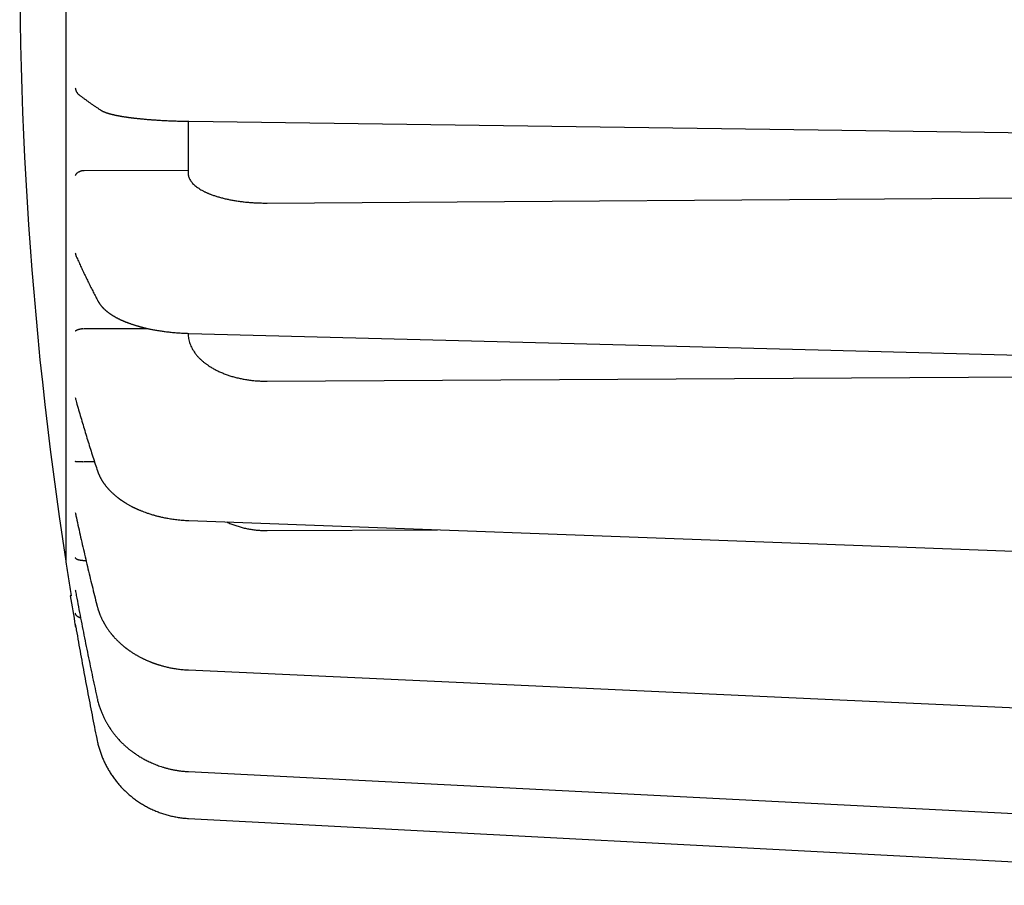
# Model space of a CAD drawing. Header units: millimetres. Extents: x 8 to 428, y 12 to 219.
# Tile 1 of 57: x 28 to 53, y 170 to 191. Entities that reach past the tile are written whole.
import ezdxf

# ---------------------------------------------------------------- set-up
doc = ezdxf.new("R2010")
doc.units = ezdxf.units.MM

msp = doc.modelspace()

# ---------------------------------------------------------------- linework, layer by layer
at = {"color": 7, "linetype": 'Continuous', "lineweight": 30}
for p, q in [((29.315, 187.638), (29.348, 187.64)), ((29.348, 187.64), (31.977, 187.649)), ((33.977, 186.818), (69.177, 187.052)), ((29.315, 183.635), (29.348, 183.637)), ((29.348, 183.637), (30.963, 183.638)), ((31.977, 183.518), (31.977, 183.516)), ((33.977, 182.307), (69.177, 182.513)), ((29.315, 180.268), (29.348, 180.27)), ((29.348, 180.27), (29.604, 180.269)), ((33.977, 178.523), (38.295, 178.543)), ((29.315, 177.768), (29.348, 177.769)), ((29.348, 177.769), (29.391, 177.769)), ((29.12, 177.022), (29.122, 177.008)), ((29.12, 176.153), (29.12, 176.151)), ((31.99, 171.233), (31.989, 171.233)), ((31.99, 171.233), (64.177, 169.54))]:
    msp.add_line(p, q, dxfattribs=at)
at = {"color": 7, "linetype": 'Continuous', "lineweight": 30, "flags": 128}
for points in [[(31.997, 188.889), (47.934, 188.67), (64.18, 188.447)], [(31.995, 183.518), (47.933, 183.097), (64.179, 182.668)], [(31.993, 178.778), (47.93, 178.184), (64.177, 177.579)], [(31.991, 174.993), (47.929, 174.266), (64.177, 173.525)], [(31.99, 172.419), (47.928, 171.609), (64.176, 170.783)], [(31.99, 171.234), (31.99, 171.233), (31.99, 171.232), (31.99, 171.233)]]:
    msp.add_lwpolyline(points, dxfattribs=at)
at = {"color": 7, "linetype": 'Continuous', "lineweight": 30}
for centre, radius, start, end in [((127.712, 192.974), 100, 178.28088, 188.75734), ((127.688, 192.974), 100, 189.26494, 189.70654), ((29.317, 176.148), 0.2, 189.7065, 204.2801)]:
    msp.add_arc(centre, radius, start, end, dxfattribs=at)
for points, knots in [([(28.877, 192.974), (28.877, 192.892), (28.877, 192.726), (28.877, 192.478), (28.877, 192.231), (28.877, 191.983), (28.877, 191.736), (28.877, 191.488), (28.877, 191.249), (28.877, 191.016), (28.877, 190.791), (28.877, 190.566), (28.877, 190.342), (28.877, 190.118), (28.877, 189.895), (28.877, 189.672), (28.877, 189.451), (28.877, 189.23), (28.877, 189.01), (28.877, 188.791), (28.877, 188.576), (28.877, 188.367), (28.877, 188.163), (28.877, 187.96), (28.877, 187.758), (28.877, 187.546), (28.877, 187.325), (28.877, 187.095), (28.877, 186.867), (28.877, 186.64), (28.877, 186.415), (28.877, 186.191), (28.877, 185.976), (28.877, 185.768), (28.877, 185.568), (28.877, 185.37), (28.877, 185.173), (28.877, 184.978), (28.877, 184.785), (28.877, 184.593), (28.877, 184.403), (28.877, 184.215), (28.877, 184.03), (28.877, 183.846), (28.877, 183.667), (28.877, 183.494), (28.877, 183.326), (28.877, 183.16), (28.877, 182.996), (28.877, 182.826), (28.877, 182.649), (28.877, 182.466), (28.877, 182.287), (28.877, 182.11), (28.877, 181.936), (28.877, 181.764), (28.877, 181.601), (28.877, 181.445), (28.877, 181.295), (28.877, 181.149), (28.877, 181.005), (28.877, 180.863), (28.877, 180.725), (28.877, 180.589), (28.877, 180.455), (28.877, 180.325), (28.877, 180.197), (28.877, 180.072), (28.877, 179.952), (28.877, 179.837), (28.877, 179.727), (28.877, 179.619), (28.877, 179.514), (28.877, 179.407), (28.877, 179.297), (28.877, 179.185), (28.877, 179.077), (28.877, 178.973), (28.877, 178.872), (28.877, 178.775), (28.877, 178.685), (28.877, 178.6), (28.877, 178.521), (28.877, 178.445), (28.877, 178.372), (28.877, 178.302), (28.877, 178.236), (28.877, 178.173), (28.877, 178.113), (28.877, 178.056), (28.877, 178.003), (28.877, 177.953), (28.877, 177.907), (28.877, 177.865), (28.877, 177.826), (28.877, 177.791), (28.877, 177.759), (28.877, 177.74), (28.877, 177.73)], [0, 0, 0, 0, 0.0112, 0.0224, 0.0336, 0.0448, 0.056, 0.0672, 0.0784, 0.088667, 0.098933, 0.1092, 0.119467, 0.129733, 0.14, 0.150267, 0.160533, 0.1708, 0.181067, 0.191333, 0.2016, 0.21128, 0.22096, 0.23064, 0.24032, 0.25, 0.2612, 0.2724, 0.2836, 0.2948, 0.306, 0.3172, 0.3284, 0.338667, 0.348933, 0.3592, 0.369467, 0.379733, 0.39, 0.400267, 0.410533, 0.4208, 0.431067, 0.441333, 0.4516, 0.46128, 0.47096, 0.48064, 0.49032, 0.5, 0.5112, 0.5224, 0.5336, 0.5448, 0.556, 0.5672, 0.5784, 0.588667, 0.598933, 0.6092, 0.619467, 0.629733, 0.64, 0.650267, 0.660533, 0.6708, 0.681067, 0.691333, 0.7016, 0.71128, 0.72096, 0.73064, 0.74032, 0.75, 0.7612, 0.7724, 0.7836, 0.7948, 0.806, 0.8172, 0.8284, 0.838667, 0.848933, 0.8592, 0.869467, 0.879733, 0.89, 0.900267, 0.910533, 0.9208, 0.931067, 0.941333, 0.9516, 0.96128, 0.97096, 0.98064, 0.99032, 1, 1, 1, 1]), ([(29.12, 189.726), (29.121, 189.718), (29.124, 189.704), (29.13, 189.683), (29.137, 189.664), (29.145, 189.646), (29.154, 189.63), (29.161, 189.618), (29.166, 189.611), (29.168, 189.608), (29.17, 189.605), (29.172, 189.603), (29.174, 189.6), (29.176, 189.597), (29.182, 189.59), (29.193, 189.578), (29.207, 189.564), (29.217, 189.557), (29.22, 189.555)], [0, 0, 0, 0, 0.1194054, 0.2307252, 0.3339656, 0.4291348, 0.5261528, 0.6130827, 0.6312166, 0.6488437, 0.6659647, 0.6825801, 0.6986903, 0.7142961, 0.729398, 0.8369732, 0.9394291, 1, 1, 1, 1]), ([(29.22, 189.554), (29.22, 189.554), (29.239, 189.54), (29.276, 189.512), (29.333, 189.469), (29.391, 189.427), (29.45, 189.385), (29.51, 189.342), (29.571, 189.3), (29.633, 189.258), (29.695, 189.217), (29.737, 189.189), (29.757, 189.176)], [0, 0, 0, 0, 0.000708, 0.11226, 0.223807, 0.335346, 0.446875, 0.558392, 0.669897, 0.781389, 0.892865, 1, 1, 1, 1]), ([(29.757, 189.176), (29.76, 189.174), (29.766, 189.17), (29.774, 189.166), (29.78, 189.162), (29.786, 189.158), (29.791, 189.155), (29.796, 189.153), (29.801, 189.15), (29.807, 189.147), (29.812, 189.145), (29.817, 189.142), (29.821, 189.14), (29.825, 189.138), (29.828, 189.137), (29.831, 189.136), (29.836, 189.133), (29.843, 189.13), (29.852, 189.127), (29.861, 189.123), (29.869, 189.12), (29.877, 189.117), (29.886, 189.113), (29.895, 189.11), (29.902, 189.107), (29.909, 189.105), (29.915, 189.103), (29.922, 189.101), (29.929, 189.098), (29.936, 189.096), (29.944, 189.093), (29.955, 189.09), (29.968, 189.086), (29.982, 189.082), (29.996, 189.078), (30.01, 189.074), (30.027, 189.07), (30.045, 189.065), (30.065, 189.06), (30.085, 189.056), (30.103, 189.052), (30.118, 189.048), (30.131, 189.045), (30.145, 189.042), (30.157, 189.04), (30.166, 189.038), (30.173, 189.037), (30.178, 189.035), (30.182, 189.035), (30.187, 189.034), (30.192, 189.033), (30.2, 189.031), (30.211, 189.029), (30.223, 189.027), (30.236, 189.025), (30.249, 189.022), (30.263, 189.02), (30.28, 189.017), (30.3, 189.013), (30.322, 189.01), (30.343, 189.006), (30.364, 189.003), (30.384, 189), (30.405, 188.997), (30.422, 188.994), (30.437, 188.992), (30.448, 188.99), (30.459, 188.989), (30.47, 188.987), (30.481, 188.986), (30.49, 188.985), (30.497, 188.984), (30.502, 188.983), (30.507, 188.982), (30.514, 188.982), (30.522, 188.98), (30.533, 188.979), (30.544, 188.978), (30.558, 188.976), (30.573, 188.974), (30.591, 188.972), (30.611, 188.969), (30.634, 188.967), (30.659, 188.964), (30.687, 188.961), (30.718, 188.958), (30.754, 188.954), (30.795, 188.95), (30.84, 188.946), (30.888, 188.941), (30.936, 188.937), (30.983, 188.933), (31.03, 188.93), (31.079, 188.926), (31.13, 188.922), (31.186, 188.919), (31.246, 188.915), (31.31, 188.911), (31.377, 188.908), (31.447, 188.904), (31.521, 188.901), (31.595, 188.898), (31.672, 188.895), (31.749, 188.893), (31.83, 188.891), (31.913, 188.889), (31.969, 188.888), (31.998, 188.888)], [0, 0, 0, 0, 0.008574, 0.016028, 0.02237, 0.02761, 0.031753, 0.036125, 0.040933, 0.046281, 0.050736, 0.055226, 0.059062, 0.062216, 0.064691, 0.067155, 0.070304, 0.07763, 0.085531, 0.092526, 0.098731, 0.105336, 0.112664, 0.120201, 0.12586, 0.130598, 0.13522, 0.140204, 0.145546, 0.151207, 0.157182, 0.16347, 0.173937, 0.184082, 0.193472, 0.20216, 0.213696, 0.225957, 0.238303, 0.250488, 0.262944, 0.270261, 0.277918, 0.285913, 0.294037, 0.298424, 0.302091, 0.30504, 0.30727, 0.308839, 0.311917, 0.31631, 0.322017, 0.329033, 0.335464, 0.342672, 0.349943, 0.356965, 0.368889, 0.380027, 0.390381, 0.399956, 0.409502, 0.419204, 0.429349, 0.434286, 0.439323, 0.444459, 0.449628, 0.454132, 0.458566, 0.461669, 0.463522, 0.465252, 0.468437, 0.472194, 0.476676, 0.48177, 0.487492, 0.494092, 0.501659, 0.51019, 0.519669, 0.530093, 0.541458, 0.553764, 0.568659, 0.584731, 0.60198, 0.620409, 0.640026, 0.656277, 0.673274, 0.691022, 0.709533, 0.728817, 0.750131, 0.772297, 0.795263, 0.819031, 0.843608, 0.868999, 0.893694, 0.91913, 0.945318, 0.97227, 1, 1, 1, 1]), ([(31.977, 188.888), (31.977, 188.841), (31.977, 188.714), (31.977, 188.51), (31.977, 188.274), (31.977, 188.039), (31.977, 187.805), (31.977, 187.649), (31.977, 187.572)], [0, 0, 0, 0, 0.106541, 0.285233, 0.463925, 0.642616, 0.821308, 1, 1, 1, 1]), ([(29.315, 187.638), (29.309, 187.637), (29.297, 187.634), (29.279, 187.63), (29.262, 187.625), (29.243, 187.619), (29.224, 187.611), (29.21, 187.605), (29.201, 187.6), (29.196, 187.597), (29.192, 187.594), (29.187, 187.592), (29.183, 187.589), (29.176, 187.584), (29.167, 187.577), (29.155, 187.568), (29.144, 187.557), (29.134, 187.545), (29.125, 187.531), (29.122, 187.521), (29.12, 187.516)], [0, 0, 0, 0, 0.053198, 0.108567, 0.166412, 0.227001, 0.298398, 0.373812, 0.394266, 0.415017, 0.436067, 0.457421, 0.479081, 0.501052, 0.559716, 0.628138, 0.706356, 0.794396, 0.892273, 1, 1, 1, 1]), ([(31.977, 187.572), (31.978, 187.558), (31.979, 187.53), (31.988, 187.489), (32.002, 187.449), (32.022, 187.41), (32.046, 187.371), (32.076, 187.334), (32.109, 187.298), (32.148, 187.262), (32.193, 187.226), (32.244, 187.19), (32.299, 187.156), (32.346, 187.13), (32.383, 187.111), (32.407, 187.1), (32.432, 187.088), (32.457, 187.076), (32.483, 187.065), (32.509, 187.055), (32.535, 187.044), (32.579, 187.027), (32.643, 187.004), (32.73, 186.977), (32.821, 186.951), (32.915, 186.928), (33.012, 186.906), (33.112, 186.887), (33.215, 186.87), (33.32, 186.856), (33.427, 186.843), (33.535, 186.834), (33.645, 186.826), (33.755, 186.821), (33.866, 186.818), (33.94, 186.818), (33.977, 186.818)], [0, 0, 0, 0, 0.0347713, 0.0690712, 0.1028998, 0.1362569, 0.1691427, 0.2015569, 0.2334997, 0.2649711, 0.2996583, 0.3337543, 0.3672591, 0.4001727, 0.4129425, 0.425621, 0.4382084, 0.4507045, 0.4631095, 0.4754232, 0.4876457, 0.4997771, 0.5359281, 0.5720127, 0.6080312, 0.6439842, 0.6798718, 0.7156947, 0.7514532, 0.7871478, 0.8227789, 0.8583471, 0.8938528, 0.9292965, 0.9646787, 1, 1, 1, 1]), ([(29.12, 185.554), (29.121, 185.546), (29.124, 185.529), (29.13, 185.505), (29.137, 185.484), (29.142, 185.469), (29.146, 185.462), (29.146, 185.462)], [0, 0, 0, 0, 0.272044, 0.525666, 0.760881, 0.977707, 1, 1, 1, 1]), ([(29.146, 185.462), (29.151, 185.452), (29.173, 185.402), (29.214, 185.311), (29.269, 185.191), (29.325, 185.071), (29.383, 184.952), (29.441, 184.832), (29.5, 184.712), (29.561, 184.592), (29.621, 184.475), (29.664, 184.392), (29.687, 184.349), (29.69, 184.343)], [0, 0, 0, 0, 0.0270888, 0.1341723, 0.2412618, 0.3483602, 0.4554674, 0.5625834, 0.669708, 0.7768412, 0.8839829, 0.9855022, 1, 1, 1, 1]), ([(29.69, 184.343), (29.691, 184.34), (29.695, 184.333), (29.7, 184.324), (29.704, 184.317), (29.708, 184.311), (29.71, 184.307), (29.713, 184.303), (29.715, 184.3), (29.717, 184.296), (29.72, 184.291), (29.724, 184.285), (29.728, 184.279), (29.731, 184.275), (29.734, 184.27), (29.738, 184.265), (29.742, 184.258), (29.748, 184.25), (29.755, 184.241), (29.761, 184.233), (29.767, 184.226), (29.774, 184.218), (29.782, 184.208), (29.79, 184.198), (29.798, 184.189), (29.806, 184.18), (29.815, 184.171), (29.825, 184.161), (29.835, 184.15), (29.846, 184.14), (29.856, 184.13), (29.868, 184.119), (29.879, 184.109), (29.89, 184.099), (29.9, 184.091), (29.908, 184.084), (29.917, 184.076), (29.927, 184.069), (29.938, 184.06), (29.95, 184.051), (29.963, 184.042), (29.976, 184.032), (29.989, 184.022), (30.004, 184.012), (30.018, 184.002), (30.033, 183.993), (30.048, 183.983), (30.065, 183.972), (30.083, 183.961), (30.101, 183.951), (30.117, 183.941), (30.132, 183.933), (30.144, 183.926), (30.154, 183.921), (30.16, 183.917), (30.166, 183.914), (30.172, 183.911), (30.181, 183.906), (30.19, 183.901), (30.202, 183.895), (30.215, 183.889), (30.23, 183.882), (30.244, 183.875), (30.257, 183.869), (30.268, 183.863), (30.277, 183.859), (30.285, 183.855), (30.292, 183.852), (30.3, 183.849), (30.31, 183.844), (30.323, 183.839), (30.336, 183.833), (30.349, 183.827), (30.362, 183.822), (30.377, 183.816), (30.394, 183.809), (30.412, 183.801), (30.432, 183.794), (30.453, 183.786), (30.476, 183.777), (30.503, 183.768), (30.528, 183.759), (30.553, 183.75), (30.576, 183.742), (30.6, 183.734), (30.626, 183.726), (30.652, 183.718), (30.677, 183.711), (30.699, 183.704), (30.719, 183.699), (30.737, 183.694), (30.753, 183.689), (30.765, 183.686), (30.776, 183.683), (30.786, 183.68), (30.796, 183.678), (30.808, 183.675), (30.823, 183.671), (30.842, 183.666), (30.863, 183.661), (30.889, 183.655), (30.919, 183.648), (30.953, 183.64), (30.992, 183.632), (31.033, 183.623), (31.078, 183.614), (31.126, 183.605), (31.178, 183.596), (31.233, 183.587), (31.289, 183.578), (31.344, 183.57), (31.4, 183.563), (31.458, 183.556), (31.518, 183.549), (31.582, 183.542), (31.647, 183.537), (31.713, 183.531), (31.78, 183.527), (31.85, 183.523), (31.922, 183.52), (31.971, 183.518), (31.995, 183.518)], [0, 0, 0, 0, 0.006954, 0.012825, 0.017618, 0.021338, 0.023987, 0.025782, 0.027822, 0.030266, 0.033909, 0.038118, 0.04197, 0.045183, 0.047757, 0.051187, 0.055793, 0.061642, 0.067929, 0.073496, 0.078334, 0.083849, 0.090797, 0.098619, 0.105287, 0.11066, 0.117444, 0.125322, 0.133473, 0.140833, 0.148248, 0.156549, 0.165021, 0.172407, 0.17881, 0.184517, 0.189759, 0.196247, 0.203625, 0.211137, 0.218763, 0.226299, 0.235028, 0.243355, 0.251701, 0.260151, 0.268764, 0.277844, 0.288079, 0.29814, 0.306486, 0.314271, 0.320894, 0.326248, 0.328547, 0.331061, 0.334426, 0.338641, 0.343599, 0.34857, 0.35593, 0.36301, 0.369812, 0.376215, 0.381649, 0.385974, 0.389297, 0.392139, 0.395614, 0.400624, 0.406486, 0.412464, 0.418408, 0.424319, 0.430197, 0.438303, 0.446347, 0.454458, 0.463437, 0.473424, 0.484424, 0.496442, 0.505299, 0.51463, 0.524418, 0.534663, 0.545205, 0.554891, 0.563496, 0.571024, 0.578181, 0.583995, 0.588497, 0.592357, 0.596014, 0.599508, 0.603466, 0.609546, 0.616519, 0.624383, 0.633139, 0.644383, 0.656823, 0.670404, 0.68507, 0.700827, 0.717373, 0.73499, 0.75369, 0.77344, 0.790993, 0.809276, 0.828291, 0.848039, 0.868525, 0.889751, 0.910448, 0.931815, 0.953857, 0.976582, 1, 1, 1, 1]), ([(29.315, 183.635), (29.309, 183.634), (29.297, 183.632), (29.279, 183.629), (29.262, 183.626), (29.243, 183.622), (29.224, 183.618), (29.21, 183.614), (29.201, 183.612), (29.196, 183.61), (29.192, 183.609), (29.187, 183.607), (29.183, 183.606), (29.176, 183.604), (29.167, 183.6), (29.155, 183.596), (29.144, 183.591), (29.134, 183.585), (29.125, 183.579), (29.122, 183.575), (29.12, 183.573)], [0, 0, 0, 0, 0.053198, 0.108567, 0.166412, 0.227001, 0.298398, 0.373812, 0.394266, 0.415017, 0.436067, 0.457421, 0.479081, 0.501052, 0.559716, 0.628138, 0.706356, 0.794396, 0.892273, 1, 1, 1, 1]), ([(31.977, 183.516), (31.978, 183.494), (31.979, 183.45), (31.988, 183.384), (32.002, 183.32), (32.022, 183.258), (32.046, 183.197), (32.076, 183.137), (32.109, 183.08), (32.148, 183.022), (32.193, 182.964), (32.244, 182.907), (32.299, 182.853), (32.346, 182.811), (32.383, 182.782), (32.407, 182.763), (32.432, 182.744), (32.457, 182.726), (32.483, 182.708), (32.509, 182.69), (32.535, 182.674), (32.579, 182.646), (32.643, 182.609), (32.73, 182.565), (32.821, 182.524), (32.915, 182.487), (33.012, 182.452), (33.112, 182.421), (33.215, 182.394), (33.32, 182.37), (33.427, 182.35), (33.535, 182.334), (33.645, 182.321), (33.755, 182.313), (33.866, 182.308), (33.94, 182.307), (33.977, 182.307)], [0, 0, 0, 0, 0.03477, 0.069069, 0.102897, 0.136253, 0.169138, 0.201552, 0.233493, 0.264964, 0.29965, 0.333745, 0.367249, 0.400162, 0.412931, 0.42561, 0.438197, 0.450693, 0.463097, 0.475411, 0.487633, 0.499764, 0.535916, 0.572001, 0.608021, 0.643975, 0.679863, 0.715687, 0.751447, 0.787142, 0.822774, 0.858343, 0.89385, 0.929295, 0.964678, 1, 1, 1, 1]), ([(29.12, 181.889), (29.121, 181.88), (29.124, 181.862), (29.128, 181.844), (29.131, 181.835), (29.131, 181.834)], [0, 0, 0, 0, 0.49389, 0.954336, 1, 1, 1, 1]), ([(29.131, 181.834), (29.137, 181.812), (29.161, 181.727), (29.204, 181.578), (29.259, 181.388), (29.315, 181.199), (29.372, 181.009), (29.43, 180.82), (29.489, 180.63), (29.549, 180.441), (29.609, 180.255), (29.652, 180.125), (29.674, 180.057), (29.677, 180.049)], [0, 0, 0, 0, 0.0370645, 0.1431632, 0.249263, 0.3553641, 0.4614666, 0.5675706, 0.673676, 0.7797828, 0.8858911, 0.9864178, 1, 1, 1, 1]), ([(29.315, 180.268), (29.309, 180.268), (29.297, 180.267), (29.279, 180.265), (29.262, 180.264), (29.243, 180.263), (29.224, 180.262), (29.21, 180.262), (29.201, 180.261), (29.196, 180.261), (29.192, 180.261), (29.187, 180.261), (29.183, 180.261), (29.176, 180.262), (29.167, 180.262), (29.155, 180.263), (29.144, 180.264), (29.134, 180.266), (29.125, 180.268), (29.122, 180.27), (29.12, 180.271)], [0, 0, 0, 0, 0.053198, 0.108567, 0.166412, 0.227001, 0.298398, 0.373812, 0.394266, 0.415017, 0.436067, 0.457421, 0.479081, 0.501052, 0.559716, 0.628138, 0.706356, 0.794396, 0.892273, 1, 1, 1, 1]), ([(29.677, 180.049), (29.678, 180.044), (29.682, 180.034), (29.687, 180.02), (29.691, 180.009), (29.694, 180.001), (29.696, 179.995), (29.698, 179.99), (29.7, 179.984), (29.703, 179.976), (29.708, 179.966), (29.713, 179.954), (29.719, 179.939), (29.726, 179.924), (29.733, 179.91), (29.739, 179.897), (29.745, 179.884), (29.752, 179.871), (29.758, 179.859), (29.766, 179.845), (29.774, 179.83), (29.783, 179.815), (29.792, 179.8), (29.8, 179.787), (29.807, 179.776), (29.813, 179.766), (29.819, 179.757), (29.826, 179.747), (29.833, 179.735), (29.842, 179.723), (29.851, 179.71), (29.861, 179.697), (29.87, 179.685), (29.882, 179.668), (29.899, 179.647), (29.921, 179.62), (29.939, 179.599), (29.953, 179.583), (29.963, 179.572), (29.973, 179.561), (29.983, 179.551), (29.992, 179.541), (29.999, 179.534), (30.006, 179.527), (30.013, 179.52), (30.021, 179.511), (30.031, 179.501), (30.043, 179.49), (30.068, 179.466), (30.11, 179.428), (30.154, 179.391), (30.184, 179.368), (30.198, 179.357), (30.212, 179.346), (30.226, 179.335), (30.238, 179.326), (30.248, 179.319), (30.256, 179.313), (30.263, 179.308), (30.269, 179.304), (30.276, 179.299), (30.285, 179.293), (30.296, 179.285), (30.309, 179.277), (30.324, 179.267), (30.34, 179.256), (30.356, 179.245), (30.372, 179.235), (30.394, 179.221), (30.423, 179.204), (30.456, 179.185), (30.487, 179.167), (30.518, 179.151), (30.543, 179.138), (30.563, 179.127), (30.579, 179.119), (30.595, 179.111), (30.61, 179.104), (30.625, 179.097), (30.638, 179.09), (30.649, 179.085), (30.657, 179.082), (30.664, 179.078), (30.672, 179.075), (30.682, 179.07), (30.694, 179.065), (30.712, 179.057), (30.733, 179.048), (30.759, 179.037), (30.798, 179.021), (30.852, 179), (30.926, 178.973), (31.009, 178.945), (31.079, 178.924), (31.13, 178.909), (31.164, 178.9), (31.2, 178.891), (31.239, 178.881), (31.283, 178.871), (31.331, 178.86), (31.383, 178.849), (31.439, 178.839), (31.498, 178.828), (31.561, 178.818), (31.627, 178.809), (31.695, 178.8), (31.765, 178.793), (31.838, 178.787), (31.914, 178.782), (31.967, 178.779), (31.993, 178.778)], [0, 0, 0, 0, 0.0075005, 0.0137815, 0.0188485, 0.0227056, 0.0253567, 0.0274914, 0.0296993, 0.033937, 0.0385784, 0.0442506, 0.0515173, 0.0588787, 0.0657103, 0.0721326, 0.078212, 0.0844256, 0.0899819, 0.0964322, 0.1042034, 0.1119972, 0.1192892, 0.1259811, 0.1316433, 0.1359462, 0.1405523, 0.1456605, 0.1514033, 0.15792, 0.164914, 0.1715251, 0.1776418, 0.1836072, 0.1974917, 0.211171, 0.2255805, 0.2314179, 0.237307, 0.2432469, 0.2492381, 0.2547067, 0.2590548, 0.2623367, 0.2662128, 0.2709799, 0.2766355, 0.2830255, 0.2895133, 0.3188136, 0.3486705, 0.3554342, 0.3622263, 0.3690473, 0.3758345, 0.3819498, 0.3861675, 0.389869, 0.3930544, 0.395724, 0.3984605, 0.4024093, 0.4073033, 0.4131427, 0.4199279, 0.4272618, 0.4344157, 0.4413744, 0.4481383, 0.4630438, 0.4769085, 0.4897322, 0.5017558, 0.5134137, 0.5197885, 0.5260433, 0.5321786, 0.5381951, 0.5440891, 0.549316, 0.5534991, 0.5561841, 0.5585486, 0.5616065, 0.5654069, 0.569949, 0.5752318, 0.5846384, 0.5940824, 0.6034395, 0.6280833, 0.6521741, 0.6829646, 0.7142358, 0.7244665, 0.7356392, 0.747776, 0.7608746, 0.7749086, 0.7908113, 0.8077606, 0.8257559, 0.8447975, 0.8648866, 0.8860258, 0.9069227, 0.9287614, 0.9515482, 0.9752911, 1, 1, 1, 1]), ([(29.12, 178.979), (29.121, 178.97), (29.122, 178.959), (29.125, 178.949), (29.125, 178.947)], [0, 0, 0, 0, 0.85845, 1, 1, 1, 1]), ([(29.125, 178.947), (29.132, 178.914), (29.157, 178.799), (29.2, 178.602), (29.256, 178.355), (29.312, 178.108), (29.369, 177.862), (29.427, 177.615), (29.485, 177.369), (29.545, 177.123), (29.605, 176.881), (29.648, 176.712), (29.67, 176.624), (29.673, 176.614)], [0, 0, 0, 0, 0.042257, 0.14786, 0.253464, 0.359069, 0.464673, 0.570278, 0.675883, 0.781488, 0.887094, 0.987142, 1, 1, 1, 1]), ([(32.956, 178.742), (32.975, 178.733), (33.026, 178.709), (33.112, 178.675), (33.215, 178.639), (33.32, 178.608), (33.427, 178.581), (33.535, 178.56), (33.645, 178.543), (33.755, 178.531), (33.866, 178.524), (33.94, 178.524), (33.977, 178.523)], [0, 0, 0, 0, 0.061462, 0.166485, 0.27132, 0.375968, 0.48043, 0.584707, 0.688802, 0.792714, 0.896446, 1, 1, 1, 1]), ([(29.315, 177.768), (29.309, 177.768), (29.297, 177.767), (29.279, 177.767), (29.262, 177.768), (29.243, 177.77), (29.224, 177.772), (29.21, 177.775), (29.201, 177.778), (29.196, 177.779), (29.192, 177.78), (29.187, 177.782), (29.183, 177.783), (29.176, 177.786), (29.167, 177.79), (29.155, 177.796), (29.144, 177.804), (29.134, 177.812), (29.125, 177.823), (29.122, 177.831), (29.12, 177.835)], [0, 0, 0, 0, 0.053198, 0.108567, 0.166412, 0.227001, 0.298398, 0.373812, 0.394266, 0.415017, 0.436067, 0.457421, 0.479081, 0.501052, 0.559716, 0.628138, 0.706356, 0.794396, 0.892273, 1, 1, 1, 1]), ([(28.877, 177.73), (28.9, 177.587), (28.944, 177.302), (28.99, 177.017), (29.013, 176.874)], [0, 0, 0, 0, 0.5, 1, 1, 1, 1]), ([(29.122, 177.008), (29.13, 176.966), (29.155, 176.829), (29.199, 176.596), (29.254, 176.308), (29.31, 176.021), (29.367, 175.735), (29.425, 175.448), (29.484, 175.161), (29.544, 174.875), (29.604, 174.594), (29.647, 174.397), (29.669, 174.295), (29.671, 174.284)], [0, 0, 0, 0, 0.045758, 0.151012, 0.256266, 0.36152, 0.466773, 0.572027, 0.677281, 0.782535, 0.887789, 0.987504, 1, 1, 1, 1]), ([(29.673, 176.614), (29.675, 176.605), (29.68, 176.586), (29.687, 176.561), (29.694, 176.538), (29.7, 176.519), (29.705, 176.504), (29.709, 176.491), (29.712, 176.482), (29.714, 176.476), (29.715, 176.472), (29.716, 176.469), (29.718, 176.464), (29.721, 176.456), (29.725, 176.444), (29.73, 176.43), (29.737, 176.412), (29.746, 176.391), (29.756, 176.366), (29.767, 176.339), (29.78, 176.31), (29.795, 176.279), (29.808, 176.253), (29.819, 176.233), (29.825, 176.22), (29.831, 176.21), (29.835, 176.202), (29.838, 176.196), (29.841, 176.191), (29.845, 176.185), (29.85, 176.176), (29.857, 176.164), (29.865, 176.149), (29.879, 176.125), (29.899, 176.093), (29.925, 176.054), (29.949, 176.018), (29.973, 175.985), (29.995, 175.956), (30.013, 175.932), (30.027, 175.915), (30.036, 175.904), (30.044, 175.894), (30.051, 175.885), (30.058, 175.877), (30.067, 175.867), (30.078, 175.854), (30.092, 175.838), (30.108, 175.82), (30.125, 175.801), (30.143, 175.782), (30.163, 175.761), (30.185, 175.739), (30.208, 175.716), (30.23, 175.695), (30.253, 175.674), (30.278, 175.652), (30.306, 175.628), (30.33, 175.607), (30.349, 175.591), (30.361, 175.582), (30.372, 175.573), (30.382, 175.565), (30.39, 175.559), (30.397, 175.553), (30.402, 175.55), (30.406, 175.546), (30.411, 175.543), (30.417, 175.538), (30.424, 175.533), (30.434, 175.525), (30.446, 175.516), (30.461, 175.505), (30.478, 175.493), (30.496, 175.481), (30.521, 175.463), (30.552, 175.443), (30.588, 175.419), (30.622, 175.399), (30.651, 175.381), (30.679, 175.365), (30.705, 175.35), (30.734, 175.334), (30.766, 175.317), (30.796, 175.301), (30.823, 175.288), (30.847, 175.276), (30.873, 175.263), (30.9, 175.251), (30.927, 175.239), (30.955, 175.227), (30.982, 175.215), (31.009, 175.204), (31.031, 175.196), (31.048, 175.189), (31.06, 175.184), (31.071, 175.18), (31.08, 175.176), (31.088, 175.174), (31.096, 175.171), (31.104, 175.168), (31.114, 175.164), (31.127, 175.16), (31.141, 175.155), (31.157, 175.149), (31.178, 175.142), (31.202, 175.134), (31.23, 175.125), (31.262, 175.116), (31.296, 175.105), (31.335, 175.095), (31.377, 175.084), (31.422, 175.072), (31.469, 175.062), (31.517, 175.051), (31.567, 175.041), (31.62, 175.032), (31.675, 175.023), (31.733, 175.015), (31.794, 175.008), (31.857, 175.001), (31.923, 174.996), (31.968, 174.994), (31.991, 174.993)], [0, 0, 0, 0, 0.010971, 0.020689, 0.029161, 0.036394, 0.042394, 0.047164, 0.050539, 0.052824, 0.054068, 0.055161, 0.056447, 0.060011, 0.064532, 0.07001, 0.076442, 0.085199, 0.09486, 0.105413, 0.11686, 0.1292, 0.142437, 0.148504, 0.153609, 0.157751, 0.160932, 0.163149, 0.164901, 0.167141, 0.171056, 0.175937, 0.181787, 0.188606, 0.205672, 0.222083, 0.23784, 0.251559, 0.264538, 0.276697, 0.282146, 0.287321, 0.291845, 0.295682, 0.298872, 0.303509, 0.309397, 0.316533, 0.324914, 0.334276, 0.343415, 0.352184, 0.363844, 0.374787, 0.385015, 0.395152, 0.405998, 0.418756, 0.432384, 0.437977, 0.443385, 0.448127, 0.452197, 0.45569, 0.458468, 0.460531, 0.462033, 0.463934, 0.466398, 0.469426, 0.473019, 0.478339, 0.484554, 0.491667, 0.499104, 0.506316, 0.521554, 0.535613, 0.548502, 0.560231, 0.569409, 0.579349, 0.590053, 0.601523, 0.613758, 0.622184, 0.63094, 0.640025, 0.649441, 0.659048, 0.66802, 0.678463, 0.687619, 0.695487, 0.700541, 0.70487, 0.708472, 0.711402, 0.714172, 0.716436, 0.718901, 0.722673, 0.726563, 0.73127, 0.736794, 0.743139, 0.751347, 0.76061, 0.77092, 0.782275, 0.794673, 0.808112, 0.822592, 0.838112, 0.852903, 0.86853, 0.884995, 0.9023, 0.920448, 0.939097, 0.958567, 0.978866, 1, 1, 1, 1]), ([(29.254, 176.31), (29.251, 176.311), (29.24, 176.313), (29.224, 176.319), (29.21, 176.325), (29.201, 176.329), (29.196, 176.332), (29.192, 176.335), (29.187, 176.338), (29.183, 176.341), (29.176, 176.345), (29.167, 176.353), (29.155, 176.364), (29.144, 176.377), (29.134, 176.392), (29.125, 176.41), (29.122, 176.423), (29.12, 176.43)], [0, 0, 0, 0, 0.042102, 0.130577, 0.224029, 0.249377, 0.275091, 0.301177, 0.327638, 0.354479, 0.381705, 0.454402, 0.53919, 0.636118, 0.745216, 0.866506, 1, 1, 1, 1]), ([(29.12, 176.151), (29.129, 176.103), (29.154, 175.953), (29.199, 175.7), (29.254, 175.392), (29.31, 175.084), (29.367, 174.776), (29.425, 174.469), (29.484, 174.162), (29.544, 173.854), (29.603, 173.553), (29.646, 173.342), (29.668, 173.233), (29.671, 173.221)], [0, 0, 0, 0, 0.048575, 0.153532, 0.25849, 0.363447, 0.468405, 0.573362, 0.678319, 0.783277, 0.888234, 0.987668, 1, 1, 1, 1]), ([(29.672, 174.281), (29.677, 174.261), (29.685, 174.223), (29.7, 174.167), (29.715, 174.114), (29.731, 174.064), (29.747, 174.017), (29.764, 173.972), (29.78, 173.93), (29.796, 173.89), (29.814, 173.851), (29.832, 173.812), (29.85, 173.774), (29.868, 173.738), (29.885, 173.706), (29.901, 173.677), (29.916, 173.65), (29.931, 173.625), (29.945, 173.602), (29.956, 173.583), (29.966, 173.567), (29.974, 173.555), (29.979, 173.547), (29.982, 173.542), (29.985, 173.538), (29.987, 173.534), (29.991, 173.528), (29.997, 173.52), (30.003, 173.511), (30.013, 173.496), (30.028, 173.475), (30.047, 173.447), (30.069, 173.417), (30.093, 173.386), (30.116, 173.356), (30.14, 173.327), (30.164, 173.297), (30.193, 173.264), (30.225, 173.229), (30.259, 173.193), (30.292, 173.159), (30.323, 173.129), (30.352, 173.102), (30.377, 173.078), (30.4, 173.058), (30.421, 173.039), (30.441, 173.023), (30.459, 173.007), (30.479, 172.991), (30.5, 172.974), (30.525, 172.954), (30.552, 172.934), (30.583, 172.911), (30.616, 172.887), (30.652, 172.862), (30.691, 172.836), (30.733, 172.81), (30.776, 172.783), (30.821, 172.757), (30.867, 172.731), (30.916, 172.706), (30.967, 172.68), (31.021, 172.655), (31.078, 172.629), (31.137, 172.605), (31.2, 172.581), (31.265, 172.557), (31.334, 172.535), (31.407, 172.513), (31.482, 172.493), (31.561, 172.475), (31.642, 172.459), (31.725, 172.445), (31.811, 172.433), (31.9, 172.424), (31.96, 172.421), (31.99, 172.419)], [0, 0, 0, 0, 0.019506, 0.038194, 0.056082, 0.073185, 0.089517, 0.104816, 0.119388, 0.133241, 0.146379, 0.161091, 0.174799, 0.187504, 0.199205, 0.209903, 0.219594, 0.229382, 0.237863, 0.245031, 0.250882, 0.255407, 0.258604, 0.260288, 0.26125, 0.262792, 0.265101, 0.268175, 0.271905, 0.275911, 0.285563, 0.296389, 0.308385, 0.321551, 0.332714, 0.344597, 0.35715, 0.369504, 0.386274, 0.402019, 0.416742, 0.430447, 0.443135, 0.453583, 0.463223, 0.472053, 0.480137, 0.487011, 0.494819, 0.503563, 0.513225, 0.524023, 0.535766, 0.548451, 0.562077, 0.576644, 0.592151, 0.608602, 0.624055, 0.640263, 0.657232, 0.674969, 0.693482, 0.712431, 0.732151, 0.752655, 0.773898, 0.79625, 0.819336, 0.843159, 0.867727, 0.893047, 0.918656, 0.945009, 0.972119, 1, 1, 1, 1]), ([(29.671, 173.221), (29.678, 173.186), (29.693, 173.116), (29.722, 173.012), (29.755, 172.91), (29.791, 172.811), (29.832, 172.713), (29.876, 172.619), (29.924, 172.527), (29.977, 172.434), (30.036, 172.341), (30.101, 172.248), (30.17, 172.159), (30.229, 172.09), (30.275, 172.038), (30.309, 172.002), (30.344, 171.967), (30.379, 171.932), (30.414, 171.899), (30.45, 171.866), (30.504, 171.819), (30.578, 171.758), (30.672, 171.688), (30.771, 171.622), (30.872, 171.561), (30.975, 171.505), (31.082, 171.454), (31.19, 171.407), (31.3, 171.366), (31.412, 171.33), (31.526, 171.3), (31.641, 171.275), (31.757, 171.255), (31.873, 171.24), (31.951, 171.235), (31.99, 171.233)], [0, 0, 0, 0, 0.033116, 0.065981, 0.098595, 0.130956, 0.163066, 0.194925, 0.226532, 0.257887, 0.292706, 0.327209, 0.361398, 0.39527, 0.410377, 0.42542, 0.4404, 0.455316, 0.470168, 0.484957, 0.499683, 0.53563, 0.571544, 0.607425, 0.643274, 0.67909, 0.714874, 0.750626, 0.786346, 0.822033, 0.857689, 0.893314, 0.928907, 0.964469, 1, 1, 1, 1])]:
    msp.add_open_spline(points, degree=3, knots=knots, dxfattribs=at)
msp.add_open_spline([(29.013, 176.874), (29.01, 176.874), (29.004, 176.874), (28.998, 176.874), (28.994, 176.874), (28.993, 176.874), (28.993, 176.874)], degree=3, dxfattribs=at)

doc.saveas('drawing.dxf')
